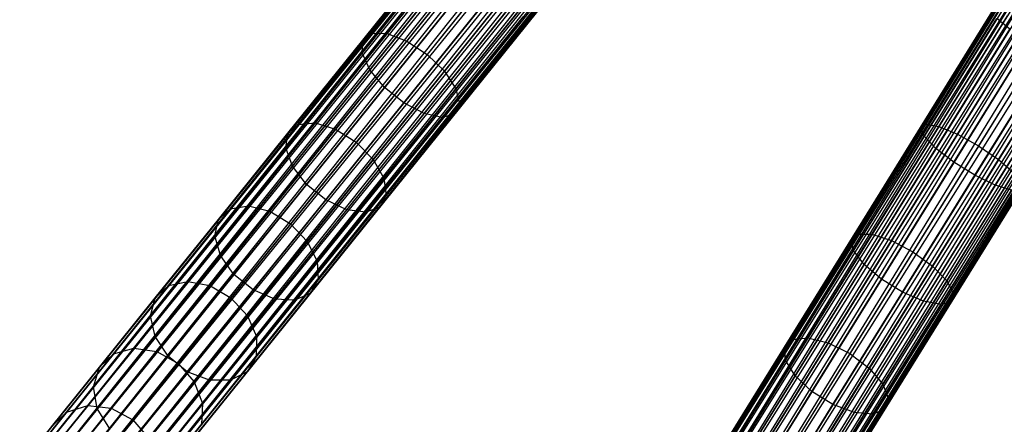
# Model space of a CAD drawing. Extents: x -102 to 102, y -101 to 102.
# Tile 30 of 256: x -51.31 to -34.71, y -61.52 to -54.69. Entities that reach past the tile are written whole.
import ezdxf

# ---------------------------------------------------------------- set-up
doc = ezdxf.new("R2010")
doc.units = 0
doc.header["$LTSCALE"] = 25.4
doc.layers.get('0').update_dxf_attribs({"linetype": 'CONTINUOUS'})

# ---------------------------------------------------------------- blocks, each defined once
blk = doc.blocks.new('NL2500011659_STL')
at = {"color": 0}
for p, q in [((-51.307, -62.224, -7.395), (-27.872, -33.101, -7.605)), ((-27.872, -33.101, -7.395), (-51.307, -62.224, -7.395)), ((-51.307, -62.224, -7.395), (-27.872, -33.101, -7.605)), ((-27.872, -33.101, -7.395), (-51.307, -62.224, -7.395)), ((-27.839, -33.128, -7.191), (-51.307, -62.224, -7.395)), ((-27.839, -33.128, -7.191), (-51.307, -62.224, -7.395)), ((-27.872, -33.101, -7.605), (-51.274, -62.251, -7.809)), ((-27.872, -33.101, -7.605), (-51.274, -62.251, -7.809)), ((-27.839, -33.128, -7.809), (-51.274, -62.251, -7.809)), ((-27.839, -33.128, -7.809), (-51.274, -62.251, -7.809)), ((-51.274, -62.251, -7.809), (-27.772, -33.181, -8)), ((-51.274, -62.251, -7.809), (-27.772, -33.181, -8)), ((-51.207, -62.304, -7), (-27.839, -33.128, -7.191)), ((-51.207, -62.304, -7), (-27.839, -33.128, -7.191)), ((-27.772, -33.181, -7), (-51.207, -62.304, -7)), ((-27.772, -33.181, -7), (-51.207, -62.304, -7)), ((-27.772, -33.181, -8), (-51.112, -62.381, -8.169)), ((-27.772, -33.181, -8), (-51.112, -62.381, -8.169)), ((-27.677, -33.258, -6.831), (-51.207, -62.304, -7)), ((-27.677, -33.258, -6.831), (-51.207, -62.304, -7)), ((-27.677, -33.258, -8.169), (-51.112, -62.381, -8.169)), ((-27.677, -33.258, -8.169), (-51.112, -62.381, -8.169)), ((-51.112, -62.381, -8.169), (-27.556, -33.356, -8.309)), ((-51.112, -62.381, -8.169), (-27.556, -33.356, -8.309)), ((-50.991, -62.479, -6.691), (-27.677, -33.258, -6.831)), ((-50.991, -62.479, -6.691), (-27.677, -33.258, -6.831)), ((-27.556, -33.356, -6.691), (-50.991, -62.479, -6.691)), ((-27.556, -33.356, -6.691), (-50.991, -62.479, -6.691)), ((-27.556, -33.356, -8.309), (-50.849, -62.592, -8.414)), ((-27.556, -33.356, -8.309), (-50.849, -62.592, -8.414)), ((-27.414, -33.469, -6.586), (-50.991, -62.479, -6.691)), ((-27.414, -33.469, -6.586), (-50.991, -62.479, -6.691)), ((-27.414, -33.469, -8.414), (-50.849, -62.592, -8.414)), ((-27.414, -33.469, -8.414), (-50.849, -62.592, -8.414)), ((-50.695, -62.717, -6.522), (-27.414, -33.469, -6.586)), ((-50.695, -62.717, -6.522), (-27.414, -33.469, -6.586)), ((-50.849, -62.592, -8.414), (-27.26, -33.594, -8.478)), ((-50.849, -62.592, -8.414), (-27.26, -33.594, -8.478)), ((-27.26, -33.594, -6.522), (-50.695, -62.717, -6.522)), ((-27.26, -33.594, -6.522), (-50.695, -62.717, -6.522)), ((-27.26, -33.594, -8.478), (-50.533, -62.847, -8.5)), ((-27.26, -33.594, -8.478), (-50.533, -62.847, -8.5)), ((-27.098, -33.724, -6.5), (-50.533, -62.847, -6.5)), ((-27.098, -33.724, -6.5), (-50.533, -62.847, -6.5)), ((-27.098, -33.724, -8.5), (-50.533, -62.847, -8.5)), ((-27.098, -33.724, -8.5), (-50.533, -62.847, -8.5)), ((-26.936, -33.855, -8.478), (-50.533, -62.847, -8.5)), ((-26.936, -33.855, -8.478), (-50.533, -62.847, -8.5)), ((-26.936, -33.855, -6.522), (-50.371, -62.977, -6.522)), ((-26.936, -33.855, -6.522), (-50.371, -62.977, -6.522)), ((-26.936, -33.855, -8.478), (-50.216, -63.102, -8.414)), ((-26.936, -33.855, -8.478), (-50.216, -63.102, -8.414)), ((-26.781, -33.979, -6.586), (-50.371, -62.977, -6.522)), ((-26.781, -33.979, -6.586), (-50.371, -62.977, -6.522)), ((-26.781, -33.979, -8.414), (-50.216, -63.102, -8.414)), ((-26.781, -33.979, -8.414), (-50.216, -63.102, -8.414)), ((-50.075, -63.215, -6.691), (-26.781, -33.979, -6.586)), ((-50.075, -63.215, -6.691), (-26.781, -33.979, -6.586)), ((-50.216, -63.102, -8.414), (-26.64, -34.093, -8.309)), ((-50.216, -63.102, -8.414), (-26.64, -34.093, -8.309)), ((-26.64, -34.093, -6.691), (-50.075, -63.215, -6.691)), ((-26.64, -34.093, -6.691), (-50.075, -63.215, -6.691)), ((-26.64, -34.093, -8.309), (-49.954, -63.313, -8.169)), ((-26.64, -34.093, -8.309), (-49.954, -63.313, -8.169)), ((-26.519, -34.19, -6.831), (-50.075, -63.215, -6.691)), ((-26.519, -34.19, -6.831), (-50.075, -63.215, -6.691)), ((-26.519, -34.19, -8.169), (-49.954, -63.313, -8.169)), ((-26.519, -34.19, -8.169), (-49.954, -63.313, -8.169)), ((-49.954, -63.313, -8.169), (-26.423, -34.267, -8)), ((-49.954, -63.313, -8.169), (-26.423, -34.267, -8)), ((-49.858, -63.39, -7), (-26.519, -34.19, -6.831)), ((-49.858, -63.39, -7), (-26.519, -34.19, -6.831)), ((-26.423, -34.267, -7), (-49.858, -63.39, -7)), ((-26.423, -34.267, -7), (-49.858, -63.39, -7)), ((-26.357, -34.32, -7.191), (-49.858, -63.39, -7)), ((-26.357, -34.32, -7.191), (-49.858, -63.39, -7)), ((-26.423, -34.267, -8), (-49.792, -63.443, -7.809)), ((-26.423, -34.267, -8), (-49.792, -63.443, -7.809)), ((-26.357, -34.32, -7.809), (-49.792, -63.443, -7.809)), ((-26.357, -34.32, -7.809), (-49.792, -63.443, -7.809)), ((-49.792, -63.443, -7.809), (-26.323, -34.348, -7.605)), ((-49.792, -63.443, -7.809), (-26.323, -34.348, -7.605)), ((-49.758, -63.47, -7.395), (-26.357, -34.32, -7.191)), ((-49.758, -63.47, -7.395), (-26.357, -34.32, -7.191)), ((-26.323, -34.348, -7.395), (-49.758, -63.47, -7.395)), ((-26.323, -34.348, -7.605), (-49.758, -63.47, -7.395)), ((-26.323, -34.348, -7.605), (-49.758, -63.47, -7.395)), ((-26.323, -34.348, -7.395), (-49.758, -63.47, -7.395)), ((-43.273, -68.059, -7.395), (-23.594, -36.277, -7.605)), ((-23.594, -36.277, -7.395), (-43.273, -68.059, -7.395)), ((-43.273, -68.059, -7.395), (-23.594, -36.277, -7.605)), ((-23.594, -36.277, -7.395), (-43.273, -68.059, -7.395)), ((-23.557, -36.3, -7.191), (-43.273, -68.059, -7.395)), ((-23.557, -36.3, -7.191), (-43.273, -68.059, -7.395)), ((-23.594, -36.277, -7.605), (-43.236, -68.082, -7.809)), ((-23.594, -36.277, -7.605), (-43.236, -68.082, -7.809)), ((-23.557, -36.3, -7.809), (-43.236, -68.082, -7.809)), ((-23.557, -36.3, -7.809), (-43.236, -68.082, -7.809)), ((-43.236, -68.082, -7.809), (-23.485, -36.345, -8)), ((-43.236, -68.082, -7.809), (-23.485, -36.345, -8)), ((-43.163, -68.127, -7), (-23.557, -36.3, -7.191)), ((-43.163, -68.127, -7), (-23.557, -36.3, -7.191)), ((-23.485, -36.345, -7), (-43.163, -68.127, -7)), ((-23.485, -36.345, -7), (-43.163, -68.127, -7)), ((-23.485, -36.345, -8), (-43.059, -68.191, -8.169)), ((-23.485, -36.345, -8), (-43.059, -68.191, -8.169)), ((-23.38, -36.409, -6.831), (-43.163, -68.127, -7)), ((-23.38, -36.409, -6.831), (-43.163, -68.127, -7)), ((-23.38, -36.409, -8.169), (-43.059, -68.191, -8.169)), ((-23.38, -36.409, -8.169), (-43.059, -68.191, -8.169)), ((-43.059, -68.191, -8.169), (-23.248, -36.491, -8.309)), ((-43.059, -68.191, -8.169), (-23.248, -36.491, -8.309)), ((-42.927, -68.273, -6.691), (-23.38, -36.409, -6.831)), ((-42.927, -68.273, -6.691), (-23.38, -36.409, -6.831)), ((-23.248, -36.491, -6.691), (-42.927, -68.273, -6.691)), ((-23.248, -36.491, -6.691), (-42.927, -68.273, -6.691)), ((-23.248, -36.491, -8.309), (-42.773, -68.368, -8.414)), ((-23.248, -36.491, -8.309), (-42.773, -68.368, -8.414)), ((-23.094, -36.586, -6.586), (-42.927, -68.273, -6.691)), ((-23.094, -36.586, -6.586), (-42.927, -68.273, -6.691)), ((-23.094, -36.586, -8.414), (-42.773, -68.368, -8.414)), ((-23.094, -36.586, -8.414), (-42.773, -68.368, -8.414)), ((-42.604, -68.473, -6.522), (-23.094, -36.586, -6.586)), ((-42.604, -68.473, -6.522), (-23.094, -36.586, -6.586)), ((-42.773, -68.368, -8.414), (-22.925, -36.691, -8.478)), ((-42.773, -68.368, -8.414), (-22.925, -36.691, -8.478)), ((-22.925, -36.691, -6.522), (-42.604, -68.473, -6.522)), ((-22.925, -36.691, -6.522), (-42.604, -68.473, -6.522)), ((-22.925, -36.691, -8.478), (-42.427, -68.582, -8.5)), ((-22.925, -36.691, -8.478), (-42.427, -68.582, -8.5)), ((-22.749, -36.801, -6.5), (-42.427, -68.582, -6.5)), ((-22.749, -36.801, -6.5), (-42.427, -68.582, -6.5)), ((-22.749, -36.801, -8.5), (-42.427, -68.582, -8.5)), ((-22.749, -36.801, -8.5), (-42.427, -68.582, -8.5)), ((-22.572, -36.91, -8.478), (-42.427, -68.582, -8.5)), ((-22.572, -36.91, -8.478), (-42.427, -68.582, -8.5)), ((-22.572, -36.91, -6.522), (-42.25, -68.692, -6.522)), ((-22.572, -36.91, -6.522), (-42.25, -68.692, -6.522)), ((-22.572, -36.91, -8.478), (-42.081, -68.797, -8.414)), ((-22.572, -36.91, -8.478), (-42.081, -68.797, -8.414)), ((-22.403, -37.015, -6.586), (-42.25, -68.692, -6.522)), ((-22.403, -37.015, -6.586), (-42.25, -68.692, -6.522)), ((-22.403, -37.015, -8.414), (-42.081, -68.797, -8.414)), ((-22.403, -37.015, -8.414), (-42.081, -68.797, -8.414)), ((-42.081, -68.797, -8.414), (-22.249, -37.11, -8.309)), ((-42.081, -68.797, -8.414), (-22.249, -37.11, -8.309)), ((-41.927, -68.892, -6.691), (-22.403, -37.015, -6.586)), ((-41.927, -68.892, -6.691), (-22.403, -37.015, -6.586)), ((-22.249, -37.11, -6.691), (-41.927, -68.892, -6.691)), ((-22.249, -37.11, -6.691), (-41.927, -68.892, -6.691)), ((-22.249, -37.11, -8.309), (-41.795, -68.974, -8.169)), ((-22.249, -37.11, -8.309), (-41.795, -68.974, -8.169)), ((-22.117, -37.192, -6.831), (-41.927, -68.892, -6.691)), ((-22.117, -37.192, -6.831), (-41.927, -68.892, -6.691)), ((-22.117, -37.192, -8.169), (-41.795, -68.974, -8.169)), ((-22.117, -37.192, -8.169), (-41.795, -68.974, -8.169)), ((-41.795, -68.974, -8.169), (-22.012, -37.256, -8)), ((-41.795, -68.974, -8.169), (-22.012, -37.256, -8)), ((-41.691, -69.038, -7), (-22.117, -37.192, -6.831)), ((-41.691, -69.038, -7), (-22.117, -37.192, -6.831)), ((-22.012, -37.256, -7), (-41.691, -69.038, -7)), ((-22.012, -37.256, -7), (-41.691, -69.038, -7)), ((-21.94, -37.301, -7.191), (-41.691, -69.038, -7)), ((-21.94, -37.301, -7.191), (-41.691, -69.038, -7)), ((-22.012, -37.256, -8), (-41.618, -69.083, -7.809)), ((-22.012, -37.256, -8), (-41.618, -69.083, -7.809)), ((-21.94, -37.301, -7.809), (-41.618, -69.083, -7.809)), ((-21.94, -37.301, -7.809), (-41.618, -69.083, -7.809)), ((-41.618, -69.083, -7.809), (-21.903, -37.324, -7.605)), ((-41.618, -69.083, -7.809), (-21.903, -37.324, -7.605)), ((-41.582, -69.106, -7.395), (-21.94, -37.301, -7.191)), ((-41.582, -69.106, -7.395), (-21.94, -37.301, -7.191)), ((-21.903, -37.324, -7.395), (-41.582, -69.106, -7.395)), ((-21.903, -37.324, -7.605), (-41.582, -69.106, -7.395)), ((-21.903, -37.324, -7.605), (-41.582, -69.106, -7.395)), ((-21.903, -37.324, -7.395), (-41.582, -69.106, -7.395)), ((-45.526, -55.038, -305.498), (-44.188, -53.377, -306.41)), ((-45.526, -55.038, -305.498), (-44.188, -53.377, -306.41)), ((-45.376, -54.922, -305.128), (-44.066, -53.294, -306.021)), ((-45.376, -54.922, -305.128), (-44.066, -53.294, -306.021)), ((-45.114, -54.927, -304.806), (-43.828, -53.33, -305.683)), ((-45.114, -54.927, -304.806), (-43.828, -53.33, -305.683)), ((-45.536, -55.256, -305.852), (-44.172, -53.562, -306.782)), ((-45.536, -55.256, -305.852), (-44.172, -53.562, -306.782)), ((-44.783, -55.054, -304.587), (-43.514, -53.476, -305.453)), ((-44.783, -55.054, -304.587), (-43.514, -53.476, -305.453)), ((-43.178, -53.708, -305.372), (-44.442, -55.279, -304.509)), ((-43.178, -53.708, -305.372), (-44.442, -55.279, -304.509)), ((-45.406, -55.538, -306.129), (-44.021, -53.818, -307.073)), ((-45.406, -55.538, -306.129), (-44.021, -53.818, -307.073)), ((-45.157, -55.835, -306.28), (-43.761, -54.101, -307.232)), ((-45.157, -55.835, -306.28), (-43.761, -54.101, -307.232)), ((-44.15, -55.564, -304.587), (-42.88, -53.986, -305.453)), ((-44.15, -55.564, -304.587), (-42.88, -53.986, -305.453)), ((-43.956, -55.859, -304.806), (-42.67, -54.261, -305.683)), ((-43.956, -55.859, -304.806), (-42.67, -54.261, -305.683)), ((-44.833, -56.096, -306.28), (-43.437, -54.362, -307.232)), ((-44.833, -56.096, -306.28), (-43.437, -54.362, -307.232)), ((-44.49, -56.275, -306.129), (-43.106, -54.555, -307.073)), ((-44.49, -56.275, -306.129), (-43.106, -54.555, -307.073)), ((-43.894, -56.115, -305.128), (-42.585, -54.487, -306.021)), ((-43.894, -56.115, -305.128), (-42.585, -54.487, -306.021)), ((-36.124, -56.513, -307.071), (-34.921, -54.57, -307.471)), ((-36.124, -56.513, -307.071), (-34.921, -54.57, -307.471)), ((-36.037, -56.456, -306.668), (-34.859, -54.553, -307.06)), ((-36.037, -56.456, -306.668), (-34.859, -54.553, -307.06)), ((-44.187, -56.342, -305.852), (-42.823, -54.648, -306.782)), ((-44.187, -56.342, -305.852), (-42.823, -54.648, -306.782)), ((-43.976, -56.285, -305.498), (-42.639, -54.624, -306.41)), ((-43.976, -56.285, -305.498), (-42.639, -54.624, -306.41)), ((-36.062, -56.658, -307.456), (-34.836, -54.677, -307.863)), ((-36.062, -56.658, -307.456), (-34.836, -54.677, -307.863)), ((-35.817, -56.495, -306.318), (-34.66, -54.627, -306.702)), ((-35.817, -56.495, -306.318), (-34.66, -54.627, -306.702)), ((-34.618, -54.853, -308.17), (-34.836, -54.677, -307.863)), ((-34.618, -54.853, -308.17), (-34.836, -54.677, -307.863)), ((-46.613, -56.459, -304), (-45.376, -54.922, -305.128)), ((-46.613, -56.459, -304), (-45.376, -54.922, -305.128)), ((-46.328, -56.436, -303.698), (-45.114, -54.927, -304.806)), ((-46.328, -56.436, -303.698), (-45.114, -54.927, -304.806)), ((-45.526, -55.038, -305.498), (-45.376, -54.922, -305.128)), ((-45.526, -55.038, -305.498), (-45.376, -54.922, -305.128)), ((-45.376, -54.922, -305.128), (-45.114, -54.927, -304.806)), ((-45.376, -54.922, -305.128), (-45.114, -54.927, -304.806)), ((-45.114, -54.927, -304.806), (-44.783, -55.054, -304.587)), ((-45.114, -54.927, -304.806), (-44.783, -55.054, -304.587)), ((-35.863, -56.865, -307.757), (-34.618, -54.853, -308.17)), ((-35.863, -56.865, -307.757), (-34.618, -54.853, -308.17)), ((-35.501, -56.625, -306.08), (-34.359, -54.78, -306.459)), ((-35.501, -56.625, -306.08), (-34.359, -54.78, -306.459)), ((-46.788, -56.607, -304.346), (-45.526, -55.038, -305.498)), ((-46.788, -56.607, -304.346), (-45.526, -55.038, -305.498)), ((-45.982, -56.543, -303.493), (-44.783, -55.054, -304.587)), ((-45.982, -56.543, -303.493), (-44.783, -55.054, -304.587)), ((-45.536, -55.256, -305.852), (-45.526, -55.038, -305.498)), ((-45.536, -55.256, -305.852), (-45.526, -55.038, -305.498)), ((-44.783, -55.054, -304.587), (-44.442, -55.279, -304.509)), ((-44.783, -55.054, -304.587), (-44.442, -55.279, -304.509)), ((-35.56, -57.097, -307.921), (-34.305, -55.07, -308.338)), ((-35.56, -57.097, -307.921), (-34.305, -55.07, -308.338)), ((-34.008, -54.986, -306.374), (-35.145, -56.822, -305.996)), ((-34.008, -54.986, -306.374), (-35.145, -56.822, -305.996)), ((-46.823, -56.856, -304.678), (-45.536, -55.256, -305.852)), ((-46.823, -56.856, -304.678), (-45.536, -55.256, -305.852)), ((-45.406, -55.538, -306.129), (-45.536, -55.256, -305.852)), ((-45.406, -55.538, -306.129), (-45.536, -55.256, -305.852)), ((-34.81, -57.053, -306.08), (-33.668, -55.208, -306.459)), ((-34.81, -57.053, -306.08), (-33.668, -55.208, -306.459)), ((-44.442, -55.279, -304.509), (-45.635, -56.761, -303.421)), ((-44.442, -55.279, -304.509), (-45.635, -56.761, -303.421)), ((-44.442, -55.279, -304.509), (-44.15, -55.564, -304.587)), ((-44.442, -55.279, -304.509), (-44.15, -55.564, -304.587)), ((-35.207, -57.316, -307.921), (-33.952, -55.289, -308.338)), ((-35.207, -57.316, -307.921), (-33.952, -55.289, -308.338)), ((-46.712, -57.162, -304.937), (-45.406, -55.538, -306.129)), ((-46.712, -57.162, -304.937), (-45.406, -55.538, -306.129)), ((-45.157, -55.835, -306.28), (-45.406, -55.538, -306.129)), ((-45.157, -55.835, -306.28), (-45.406, -55.538, -306.129)), ((-45.348, -57.053, -303.493), (-44.15, -55.564, -304.587)), ((-45.348, -57.053, -303.493), (-44.15, -55.564, -304.587)), ((-44.15, -55.564, -304.587), (-43.956, -55.859, -304.806)), ((-44.15, -55.564, -304.587), (-43.956, -55.859, -304.806)), ((-34.863, -57.483, -307.757), (-33.618, -55.472, -308.17)), ((-34.863, -57.483, -307.757), (-33.618, -55.472, -308.17)), ((-46.474, -57.472, -305.078), (-45.157, -55.835, -306.28)), ((-46.474, -57.472, -305.078), (-45.157, -55.835, -306.28)), ((-45.17, -57.368, -303.698), (-43.956, -55.859, -304.806)), ((-45.17, -57.368, -303.698), (-43.956, -55.859, -304.806)), ((-44.833, -56.096, -306.28), (-45.157, -55.835, -306.28)), ((-44.833, -56.096, -306.28), (-45.157, -55.835, -306.28)), ((-43.956, -55.859, -304.806), (-43.894, -56.115, -305.128)), ((-43.956, -55.859, -304.806), (-43.894, -56.115, -305.128)), ((-46.15, -57.733, -305.078), (-44.833, -56.096, -306.28)), ((-46.15, -57.733, -305.078), (-44.833, -56.096, -306.28)), ((-45.131, -57.651, -304), (-43.894, -56.115, -305.128)), ((-45.131, -57.651, -304), (-43.894, -56.115, -305.128)), ((-44.49, -56.275, -306.129), (-44.833, -56.096, -306.28)), ((-44.49, -56.275, -306.129), (-44.833, -56.096, -306.28)), ((-43.894, -56.115, -305.128), (-43.976, -56.285, -305.498)), ((-43.894, -56.115, -305.128), (-43.976, -56.285, -305.498)), ((-45.796, -57.899, -304.937), (-44.49, -56.275, -306.129)), ((-45.796, -57.899, -304.937), (-44.49, -56.275, -306.129)), ((-45.474, -57.942, -304.678), (-44.187, -56.342, -305.852)), ((-45.474, -57.942, -304.678), (-44.187, -56.342, -305.852)), ((-45.239, -57.854, -304.346), (-43.976, -56.285, -305.498)), ((-45.239, -57.854, -304.346), (-43.976, -56.285, -305.498)), ((-44.187, -56.342, -305.852), (-44.49, -56.275, -306.129)), ((-44.187, -56.342, -305.852), (-44.49, -56.275, -306.129)), ((-43.976, -56.285, -305.498), (-44.187, -56.342, -305.852)), ((-43.976, -56.285, -305.498), (-44.187, -56.342, -305.852)), ((-47.76, -57.884, -302.652), (-46.613, -56.459, -304)), ((-47.76, -57.884, -302.652), (-46.613, -56.459, -304)), ((-47.453, -57.835, -302.375), (-46.328, -56.436, -303.698)), ((-47.453, -57.835, -302.375), (-46.328, -56.436, -303.698)), ((-47.094, -57.924, -302.187), (-45.982, -56.543, -303.493)), ((-47.094, -57.924, -302.187), (-45.982, -56.543, -303.493)), ((-46.788, -56.607, -304.346), (-46.613, -56.459, -304)), ((-46.788, -56.607, -304.346), (-46.613, -56.459, -304)), ((-46.613, -56.459, -304), (-46.328, -56.436, -303.698)), ((-46.613, -56.459, -304), (-46.328, -56.436, -303.698)), ((-46.328, -56.436, -303.698), (-45.982, -56.543, -303.493)), ((-46.328, -56.436, -303.698), (-45.982, -56.543, -303.493)), ((-45.982, -56.543, -303.493), (-45.635, -56.761, -303.421)), ((-45.982, -56.543, -303.493), (-45.635, -56.761, -303.421)), ((-37.295, -58.404, -306.41), (-36.124, -56.513, -307.071)), ((-37.295, -58.404, -306.41), (-36.124, -56.513, -307.071)), ((-37.184, -58.308, -306.021), (-36.037, -56.456, -306.668)), ((-37.184, -58.308, -306.021), (-36.037, -56.456, -306.668)), ((-36.943, -58.313, -305.683), (-35.817, -56.495, -306.318)), ((-36.943, -58.313, -305.683), (-35.817, -56.495, -306.318)), ((-36.124, -56.513, -307.071), (-36.037, -56.456, -306.668)), ((-36.124, -56.513, -307.071), (-36.037, -56.456, -306.668)), ((-36.062, -56.658, -307.456), (-36.124, -56.513, -307.071)), ((-36.062, -56.658, -307.456), (-36.124, -56.513, -307.071)), ((-36.037, -56.456, -306.668), (-35.817, -56.495, -306.318)), ((-36.037, -56.456, -306.668), (-35.817, -56.495, -306.318)), ((-35.817, -56.495, -306.318), (-35.501, -56.625, -306.08)), ((-35.817, -56.495, -306.318), (-35.501, -56.625, -306.08)), ((-47.959, -58.063, -302.97), (-46.788, -56.607, -304.346)), ((-47.959, -58.063, -302.97), (-46.788, -56.607, -304.346)), ((-46.823, -56.856, -304.678), (-46.788, -56.607, -304.346)), ((-46.823, -56.856, -304.678), (-46.788, -56.607, -304.346)), ((-37.256, -58.586, -306.782), (-36.062, -56.658, -307.456)), ((-37.256, -58.586, -306.782), (-36.062, -56.658, -307.456)), ((-36.613, -58.42, -305.453), (-35.501, -56.625, -306.08)), ((-36.613, -58.42, -305.453), (-35.501, -56.625, -306.08)), ((-35.863, -56.865, -307.757), (-36.062, -56.658, -307.456)), ((-35.863, -56.865, -307.757), (-36.062, -56.658, -307.456)), ((-35.501, -56.625, -306.08), (-35.145, -56.822, -305.996)), ((-35.501, -56.625, -306.08), (-35.145, -56.822, -305.996)), ((-48.017, -58.34, -303.274), (-46.823, -56.856, -304.678)), ((-48.017, -58.34, -303.274), (-46.823, -56.856, -304.678)), ((-46.712, -57.162, -304.937), (-46.823, -56.856, -304.678)), ((-46.712, -57.162, -304.937), (-46.823, -56.856, -304.678)), ((-45.635, -56.761, -303.421), (-46.742, -58.136, -302.12)), ((-45.635, -56.761, -303.421), (-46.742, -58.136, -302.12)), ((-45.635, -56.761, -303.421), (-45.348, -57.053, -303.493)), ((-45.635, -56.761, -303.421), (-45.348, -57.053, -303.493)), ((-37.075, -58.822, -307.073), (-35.863, -56.865, -307.757)), ((-37.075, -58.822, -307.073), (-35.863, -56.865, -307.757)), ((-35.145, -56.822, -305.996), (-36.252, -58.609, -305.372)), ((-35.145, -56.822, -305.996), (-36.252, -58.609, -305.372)), ((-35.56, -57.097, -307.921), (-35.863, -56.865, -307.757)), ((-35.56, -57.097, -307.921), (-35.863, -56.865, -307.757)), ((-35.145, -56.822, -305.996), (-34.81, -57.053, -306.08)), ((-35.145, -56.822, -305.996), (-34.81, -57.053, -306.08)), ((-46.46, -58.434, -302.187), (-45.348, -57.053, -303.493)), ((-46.46, -58.434, -302.187), (-45.348, -57.053, -303.493)), ((-45.348, -57.053, -303.493), (-45.17, -57.368, -303.698)), ((-45.348, -57.053, -303.493), (-45.17, -57.368, -303.698)), ((-35.921, -58.848, -305.453), (-34.81, -57.053, -306.08)), ((-35.921, -58.848, -305.453), (-34.81, -57.053, -306.08)), ((-34.81, -57.053, -306.08), (-34.553, -57.278, -306.318)), ((-34.81, -57.053, -306.08), (-34.553, -57.278, -306.318)), ((-47.924, -58.668, -303.512), (-46.712, -57.162, -304.937)), ((-47.924, -58.668, -303.512), (-46.712, -57.162, -304.937)), ((-46.474, -57.472, -305.078), (-46.712, -57.162, -304.937)), ((-46.474, -57.472, -305.078), (-46.712, -57.162, -304.937)), ((-36.782, -59.07, -307.232), (-35.56, -57.097, -307.921)), ((-36.782, -59.07, -307.232), (-35.56, -57.097, -307.921)), ((-35.207, -57.316, -307.921), (-35.56, -57.097, -307.921)), ((-35.207, -57.316, -307.921), (-35.56, -57.097, -307.921)), ((-46.296, -58.767, -302.375), (-45.17, -57.368, -303.698)), ((-46.296, -58.767, -302.375), (-45.17, -57.368, -303.698)), ((-45.17, -57.368, -303.698), (-45.131, -57.651, -304)), ((-45.17, -57.368, -303.698), (-45.131, -57.651, -304)), ((-36.429, -59.289, -307.232), (-35.207, -57.316, -307.921)), ((-36.429, -59.289, -307.232), (-35.207, -57.316, -307.921)), ((-35.679, -59.096, -305.683), (-34.553, -57.278, -306.318)), ((-35.679, -59.096, -305.683), (-34.553, -57.278, -306.318)), ((-34.863, -57.483, -307.757), (-35.207, -57.316, -307.921)), ((-34.863, -57.483, -307.757), (-35.207, -57.316, -307.921)), ((-47.696, -58.99, -303.642), (-46.474, -57.472, -305.078)), ((-47.696, -58.99, -303.642), (-46.474, -57.472, -305.078)), ((-46.15, -57.733, -305.078), (-46.474, -57.472, -305.078)), ((-46.15, -57.733, -305.078), (-46.474, -57.472, -305.078)), ((-36.075, -59.441, -307.073), (-34.863, -57.483, -307.757)), ((-36.075, -59.441, -307.073), (-34.863, -57.483, -307.757)), ((-35.784, -59.498, -306.782), (-34.59, -57.57, -307.456)), ((-35.784, -59.498, -306.782), (-34.59, -57.57, -307.456)), ((-35.604, -59.451, -306.41), (-34.433, -57.56, -307.071)), ((-35.604, -59.451, -306.41), (-34.433, -57.56, -307.071)), ((-35.567, -59.309, -306.021), (-34.42, -57.457, -306.668)), ((-35.567, -59.309, -306.021), (-34.42, -57.457, -306.668)), ((-34.59, -57.57, -307.456), (-34.863, -57.483, -307.757)), ((-34.59, -57.57, -307.456), (-34.863, -57.483, -307.757)), ((-47.372, -59.251, -303.642), (-46.15, -57.733, -305.078)), ((-47.372, -59.251, -303.642), (-46.15, -57.733, -305.078)), ((-46.278, -59.076, -302.652), (-45.131, -57.651, -304)), ((-46.278, -59.076, -302.652), (-45.131, -57.651, -304)), ((-45.796, -57.899, -304.937), (-46.15, -57.733, -305.078)), ((-45.796, -57.899, -304.937), (-46.15, -57.733, -305.078)), ((-45.131, -57.651, -304), (-45.239, -57.854, -304.346)), ((-45.131, -57.651, -304), (-45.239, -57.854, -304.346)), ((-48.801, -59.179, -301.102), (-47.76, -57.884, -302.652)), ((-48.801, -59.179, -301.102), (-47.76, -57.884, -302.652)), ((-48.476, -59.106, -300.853), (-47.453, -57.835, -302.375)), ((-48.476, -59.106, -300.853), (-47.453, -57.835, -302.375)), ((-47.959, -58.063, -302.97), (-47.76, -57.884, -302.652)), ((-47.959, -58.063, -302.97), (-47.76, -57.884, -302.652)), ((-47.76, -57.884, -302.652), (-47.453, -57.835, -302.375)), ((-47.76, -57.884, -302.652), (-47.453, -57.835, -302.375)), ((-47.453, -57.835, -302.375), (-47.094, -57.924, -302.187)), ((-47.453, -57.835, -302.375), (-47.094, -57.924, -302.187)), ((-47.008, -59.405, -303.512), (-45.796, -57.899, -304.937)), ((-47.008, -59.405, -303.512), (-45.796, -57.899, -304.937)), ((-46.409, -59.309, -302.97), (-45.239, -57.854, -304.346)), ((-46.409, -59.309, -302.97), (-45.239, -57.854, -304.346)), ((-45.474, -57.942, -304.678), (-45.796, -57.899, -304.937)), ((-45.474, -57.942, -304.678), (-45.796, -57.899, -304.937)), ((-45.239, -57.854, -304.346), (-45.474, -57.942, -304.678)), ((-45.239, -57.854, -304.346), (-45.474, -57.942, -304.678)), ((-49.023, -59.384, -301.388), (-47.959, -58.063, -302.97)), ((-49.023, -59.384, -301.388), (-47.959, -58.063, -302.97)), ((-48.103, -59.179, -300.685), (-47.094, -57.924, -302.187)), ((-48.103, -59.179, -300.685), (-47.094, -57.924, -302.187)), ((-48.017, -58.34, -303.274), (-47.959, -58.063, -302.97)), ((-48.017, -58.34, -303.274), (-47.959, -58.063, -302.97)), ((-47.094, -57.924, -302.187), (-46.742, -58.136, -302.12)), ((-47.094, -57.924, -302.187), (-46.742, -58.136, -302.12)), ((-46.668, -59.426, -303.274), (-45.474, -57.942, -304.678)), ((-46.668, -59.426, -303.274), (-45.474, -57.942, -304.678)), ((-46.742, -58.136, -302.12), (-47.747, -59.386, -300.625)), ((-46.742, -58.136, -302.12), (-47.747, -59.386, -300.625)), ((-46.742, -58.136, -302.12), (-46.46, -58.434, -302.187)), ((-46.742, -58.136, -302.12), (-46.46, -58.434, -302.187)), ((-49.102, -59.688, -301.661), (-48.017, -58.34, -303.274)), ((-49.102, -59.688, -301.661), (-48.017, -58.34, -303.274)), ((-47.924, -58.668, -303.512), (-48.017, -58.34, -303.274)), ((-47.924, -58.668, -303.512), (-48.017, -58.34, -303.274)), ((-38.418, -60.218, -305.498), (-37.295, -58.404, -306.41)), ((-38.418, -60.218, -305.498), (-37.295, -58.404, -306.41)), ((-38.284, -60.084, -305.128), (-37.184, -58.308, -306.021)), ((-38.284, -60.084, -305.128), (-37.184, -58.308, -306.021)), ((-38.022, -60.057, -304.806), (-36.943, -58.313, -305.683)), ((-38.022, -60.057, -304.806), (-36.943, -58.313, -305.683)), ((-37.295, -58.404, -306.41), (-37.184, -58.308, -306.021)), ((-37.295, -58.404, -306.41), (-37.184, -58.308, -306.021)), ((-37.256, -58.586, -306.782), (-37.295, -58.404, -306.41)), ((-37.256, -58.586, -306.782), (-37.295, -58.404, -306.41)), ((-37.184, -58.308, -306.021), (-36.943, -58.313, -305.683)), ((-37.184, -58.308, -306.021), (-36.943, -58.313, -305.683)), ((-36.943, -58.313, -305.683), (-36.613, -58.42, -305.453)), ((-36.943, -58.313, -305.683), (-36.613, -58.42, -305.453)), ((-47.47, -59.689, -300.685), (-46.46, -58.434, -302.187)), ((-47.47, -59.689, -300.685), (-46.46, -58.434, -302.187)), ((-46.46, -58.434, -302.187), (-46.296, -58.767, -302.375)), ((-46.46, -58.434, -302.187), (-46.296, -58.767, -302.375)), ((-37.679, -60.142, -304.587), (-36.613, -58.42, -305.453)), ((-37.679, -60.142, -304.587), (-36.613, -58.42, -305.453)), ((-36.613, -58.42, -305.453), (-36.252, -58.609, -305.372)), ((-36.613, -58.42, -305.453), (-36.252, -58.609, -305.372)), ((-49.025, -60.036, -301.875), (-47.924, -58.668, -303.512)), ((-49.025, -60.036, -301.875), (-47.924, -58.668, -303.512)), ((-47.696, -58.99, -303.642), (-47.924, -58.668, -303.512)), ((-47.696, -58.99, -303.642), (-47.924, -58.668, -303.512)), ((-38.401, -60.435, -305.852), (-37.256, -58.586, -306.782)), ((-38.401, -60.435, -305.852), (-37.256, -58.586, -306.782)), ((-36.252, -58.609, -305.372), (-37.313, -60.323, -304.509)), ((-36.252, -58.609, -305.372), (-37.313, -60.323, -304.509)), ((-37.075, -58.822, -307.073), (-37.256, -58.586, -306.782)), ((-37.075, -58.822, -307.073), (-37.256, -58.586, -306.782)), ((-36.252, -58.609, -305.372), (-35.921, -58.848, -305.453)), ((-36.252, -58.609, -305.372), (-35.921, -58.848, -305.453)), ((-47.318, -60.038, -300.853), (-46.296, -58.767, -302.375)), ((-47.318, -60.038, -300.853), (-46.296, -58.767, -302.375)), ((-46.296, -58.767, -302.375), (-46.278, -59.076, -302.652)), ((-46.296, -58.767, -302.375), (-46.278, -59.076, -302.652)), ((-38.237, -60.699, -306.129), (-37.075, -58.822, -307.073)), ((-38.237, -60.699, -306.129), (-37.075, -58.822, -307.073)), ((-36.782, -59.07, -307.232), (-37.075, -58.822, -307.073)), ((-36.782, -59.07, -307.232), (-37.075, -58.822, -307.073)), ((-36.987, -60.57, -304.587), (-35.921, -58.848, -305.453)), ((-36.987, -60.57, -304.587), (-35.921, -58.848, -305.453)), ((-35.921, -58.848, -305.453), (-35.679, -59.096, -305.683)), ((-35.921, -58.848, -305.453), (-35.679, -59.096, -305.683)), ((-48.806, -60.37, -301.991), (-47.696, -58.99, -303.642)), ((-48.806, -60.37, -301.991), (-47.696, -58.99, -303.642)), ((-47.372, -59.251, -303.642), (-47.696, -58.99, -303.642)), ((-47.372, -59.251, -303.642), (-47.696, -58.99, -303.642)), ((-47.32, -60.371, -301.102), (-46.278, -59.076, -302.652)), ((-47.32, -60.371, -301.102), (-46.278, -59.076, -302.652)), ((-46.278, -59.076, -302.652), (-46.409, -59.309, -302.97)), ((-46.278, -59.076, -302.652), (-46.409, -59.309, -302.97)), ((-37.954, -60.963, -306.28), (-36.782, -59.07, -307.232)), ((-37.954, -60.963, -306.28), (-36.782, -59.07, -307.232)), ((-36.429, -59.289, -307.232), (-36.782, -59.07, -307.232)), ((-36.429, -59.289, -307.232), (-36.782, -59.07, -307.232)), ((-49.724, -60.326, -299.371), (-48.801, -59.179, -301.102)), ((-49.724, -60.326, -299.371), (-48.801, -59.179, -301.102)), ((-49.382, -60.232, -299.154), (-48.476, -59.106, -300.853)), ((-49.382, -60.232, -299.154), (-48.476, -59.106, -300.853)), ((-49.023, -59.384, -301.388), (-48.801, -59.179, -301.102)), ((-49.023, -59.384, -301.388), (-48.801, -59.179, -301.102)), ((-48.998, -60.291, -299.007), (-48.103, -59.179, -300.685)), ((-48.998, -60.291, -299.007), (-48.103, -59.179, -300.685)), ((-48.801, -59.179, -301.102), (-48.476, -59.106, -300.853)), ((-48.801, -59.179, -301.102), (-48.476, -59.106, -300.853)), ((-48.476, -59.106, -300.853), (-48.103, -59.179, -300.685)), ((-48.476, -59.106, -300.853), (-48.103, -59.179, -300.685)), ((-48.103, -59.179, -300.685), (-47.747, -59.386, -300.625)), ((-48.103, -59.179, -300.685), (-47.747, -59.386, -300.625)), ((-36.759, -60.839, -304.806), (-35.679, -59.096, -305.683)), ((-36.759, -60.839, -304.806), (-35.679, -59.096, -305.683)), ((-35.679, -59.096, -305.683), (-35.567, -59.309, -306.021)), ((-35.679, -59.096, -305.683), (-35.567, -59.309, -306.021)), ((-49.965, -60.555, -299.621), (-49.023, -59.384, -301.388)), ((-49.965, -60.555, -299.621), (-49.023, -59.384, -301.388)), ((-49.102, -59.688, -301.661), (-49.023, -59.384, -301.388)), ((-49.102, -59.688, -301.661), (-49.023, -59.384, -301.388)), ((-47.747, -59.386, -300.625), (-48.638, -60.492, -298.955)), ((-47.747, -59.386, -300.625), (-48.638, -60.492, -298.955)), ((-48.482, -60.63, -301.991), (-47.372, -59.251, -303.642)), ((-48.482, -60.63, -301.991), (-47.372, -59.251, -303.642)), ((-48.109, -60.773, -301.875), (-47.008, -59.405, -303.512)), ((-48.109, -60.773, -301.875), (-47.008, -59.405, -303.512)), ((-47.747, -59.386, -300.625), (-47.47, -59.689, -300.685)), ((-47.747, -59.386, -300.625), (-47.47, -59.689, -300.685)), ((-47.473, -60.631, -301.388), (-46.409, -59.309, -302.97)), ((-47.473, -60.631, -301.388), (-46.409, -59.309, -302.97)), ((-47.008, -59.405, -303.512), (-47.372, -59.251, -303.642)), ((-47.008, -59.405, -303.512), (-47.372, -59.251, -303.642)), ((-46.668, -59.426, -303.274), (-47.008, -59.405, -303.512)), ((-46.668, -59.426, -303.274), (-47.008, -59.405, -303.512)), ((-46.409, -59.309, -302.97), (-46.668, -59.426, -303.274)), ((-46.409, -59.309, -302.97), (-46.668, -59.426, -303.274)), ((-37.6, -61.182, -306.28), (-36.429, -59.289, -307.232)), ((-37.6, -61.182, -306.28), (-36.429, -59.289, -307.232)), ((-36.666, -61.085, -305.128), (-35.567, -59.309, -306.021)), ((-36.666, -61.085, -305.128), (-35.567, -59.309, -306.021)), ((-36.075, -59.441, -307.073), (-36.429, -59.289, -307.232)), ((-36.075, -59.441, -307.073), (-36.429, -59.289, -307.232)), ((-35.567, -59.309, -306.021), (-35.604, -59.451, -306.41)), ((-35.567, -59.309, -306.021), (-35.604, -59.451, -306.41)), ((-47.753, -60.774, -301.661), (-46.668, -59.426, -303.274)), ((-47.753, -60.774, -301.661), (-46.668, -59.426, -303.274)), ((-37.238, -61.318, -306.129), (-36.075, -59.441, -307.073)), ((-37.238, -61.318, -306.129), (-36.075, -59.441, -307.073)), ((-36.929, -61.347, -305.852), (-35.784, -59.498, -306.782)), ((-36.929, -61.347, -305.852), (-35.784, -59.498, -306.782)), ((-36.727, -61.265, -305.498), (-35.604, -59.451, -306.41)), ((-36.727, -61.265, -305.498), (-35.604, -59.451, -306.41)), ((-35.784, -59.498, -306.782), (-36.075, -59.441, -307.073)), ((-35.784, -59.498, -306.782), (-36.075, -59.441, -307.073)), ((-35.604, -59.451, -306.41), (-35.784, -59.498, -306.782)), ((-35.604, -59.451, -306.41), (-35.784, -59.498, -306.782)), ((-50.063, -60.882, -299.859), (-49.102, -59.688, -301.661)), ((-50.063, -60.882, -299.859), (-49.102, -59.688, -301.661)), ((-49.025, -60.036, -301.875), (-49.102, -59.688, -301.661)), ((-49.025, -60.036, -301.875), (-49.102, -59.688, -301.661)), ((-48.364, -60.801, -299.007), (-47.47, -59.689, -300.685)), ((-48.364, -60.801, -299.007), (-47.47, -59.689, -300.685)), ((-47.47, -59.689, -300.685), (-47.318, -60.038, -300.853)), ((-47.47, -59.689, -300.685), (-47.318, -60.038, -300.853)), ((-50.001, -61.248, -300.045), (-49.025, -60.036, -301.875)), ((-50.001, -61.248, -300.045), (-49.025, -60.036, -301.875)), ((-48.806, -60.37, -301.991), (-49.025, -60.036, -301.875)), ((-48.806, -60.37, -301.991), (-49.025, -60.036, -301.875)), ((-48.224, -61.164, -299.154), (-47.318, -60.038, -300.853)), ((-48.224, -61.164, -299.154), (-47.318, -60.038, -300.853)), ((-47.318, -60.038, -300.853), (-47.32, -60.371, -301.102)), ((-47.318, -60.038, -300.853), (-47.32, -60.371, -301.102)), ((-39.042, -61.703, -303.698), (-38.022, -60.057, -304.806)), ((-39.042, -61.703, -303.698), (-38.022, -60.057, -304.806)), ((-38.284, -60.084, -305.128), (-38.022, -60.057, -304.806)), ((-38.284, -60.084, -305.128), (-38.022, -60.057, -304.806)), ((-38.022, -60.057, -304.806), (-37.679, -60.142, -304.587)), ((-38.022, -60.057, -304.806), (-37.679, -60.142, -304.587)), ((-50.16, -61.198, -297.3), (-49.382, -60.232, -299.154)), ((-50.16, -61.198, -297.3), (-49.382, -60.232, -299.154)), ((-49.724, -60.326, -299.371), (-49.382, -60.232, -299.154)), ((-49.724, -60.326, -299.371), (-49.382, -60.232, -299.154)), ((-49.382, -60.232, -299.154), (-48.998, -60.291, -299.007)), ((-49.382, -60.232, -299.154), (-48.998, -60.291, -299.007)), ((-39.478, -61.93, -304.346), (-38.418, -60.218, -305.498)), ((-39.478, -61.93, -304.346), (-38.418, -60.218, -305.498)), ((-39.322, -61.761, -304), (-38.284, -60.084, -305.128)), ((-39.322, -61.761, -304), (-38.284, -60.084, -305.128)), ((-38.686, -61.767, -303.493), (-37.679, -60.142, -304.587)), ((-38.686, -61.767, -303.493), (-37.679, -60.142, -304.587)), ((-38.418, -60.218, -305.498), (-38.284, -60.084, -305.128)), ((-38.418, -60.218, -305.498), (-38.284, -60.084, -305.128)), ((-38.401, -60.435, -305.852), (-38.418, -60.218, -305.498)), ((-38.401, -60.435, -305.852), (-38.418, -60.218, -305.498)), ((-37.679, -60.142, -304.587), (-37.313, -60.323, -304.509)), ((-37.679, -60.142, -304.587), (-37.313, -60.323, -304.509)), ((-50.516, -61.31, -297.483), (-49.724, -60.326, -299.371)), ((-50.516, -61.31, -297.483), (-49.724, -60.326, -299.371)), ((-49.965, -60.555, -299.621), (-49.724, -60.326, -299.371)), ((-49.965, -60.555, -299.621), (-49.724, -60.326, -299.371)), ((-49.789, -61.592, -300.147), (-48.806, -60.37, -301.991)), ((-49.789, -61.592, -300.147), (-48.806, -60.37, -301.991)), ((-49.766, -61.245, -297.176), (-48.998, -60.291, -299.007)), ((-49.766, -61.245, -297.176), (-48.998, -60.291, -299.007)), ((-48.998, -60.291, -299.007), (-48.638, -60.492, -298.955)), ((-48.998, -60.291, -299.007), (-48.638, -60.492, -298.955)), ((-48.482, -60.63, -301.991), (-48.806, -60.37, -301.991)), ((-48.482, -60.63, -301.991), (-48.806, -60.37, -301.991)), ((-48.243, -61.518, -299.371), (-47.32, -60.371, -301.102)), ((-48.243, -61.518, -299.371), (-47.32, -60.371, -301.102)), ((-47.32, -60.371, -301.102), (-47.473, -60.631, -301.388)), ((-47.32, -60.371, -301.102), (-47.473, -60.631, -301.388)), ((-37.313, -60.323, -304.509), (-38.315, -61.941, -303.421)), ((-37.313, -60.323, -304.509), (-38.315, -61.941, -303.421)), ((-37.313, -60.323, -304.509), (-36.987, -60.57, -304.587)), ((-37.313, -60.323, -304.509), (-36.987, -60.57, -304.587)), ((-50.774, -61.56, -297.692), (-49.965, -60.555, -299.621)), ((-50.774, -61.56, -297.692), (-49.965, -60.555, -299.621)), ((-50.063, -60.882, -299.859), (-49.965, -60.555, -299.621)), ((-50.063, -60.882, -299.859), (-49.965, -60.555, -299.621)), ((-48.638, -60.492, -298.955), (-49.402, -61.442, -297.132)), ((-48.638, -60.492, -298.955), (-49.402, -61.442, -297.132)), ((-48.638, -60.492, -298.955), (-48.364, -60.801, -299.007)), ((-48.638, -60.492, -298.955), (-48.364, -60.801, -299.007)), ((-39.482, -62.181, -304.678), (-38.401, -60.435, -305.852)), ((-39.482, -62.181, -304.678), (-38.401, -60.435, -305.852)), ((-38.237, -60.699, -306.129), (-38.401, -60.435, -305.852)), ((-38.237, -60.699, -306.129), (-38.401, -60.435, -305.852)), ((-37.994, -62.195, -303.493), (-36.987, -60.57, -304.587)), ((-37.994, -62.195, -303.493), (-36.987, -60.57, -304.587)), ((-36.987, -60.57, -304.587), (-36.759, -60.839, -304.806)), ((-36.987, -60.57, -304.587), (-36.759, -60.839, -304.806)), ((-49.465, -61.852, -300.147), (-48.482, -60.63, -301.991)), ((-49.465, -61.852, -300.147), (-48.482, -60.63, -301.991)), ((-48.109, -60.773, -301.875), (-48.482, -60.63, -301.991)), ((-48.109, -60.773, -301.875), (-48.482, -60.63, -301.991)), ((-48.416, -61.802, -299.621), (-47.473, -60.631, -301.388)), ((-48.416, -61.802, -299.621), (-47.473, -60.631, -301.388)), ((-47.473, -60.631, -301.388), (-47.753, -60.774, -301.661)), ((-47.473, -60.631, -301.388), (-47.753, -60.774, -301.661)), ((-39.334, -62.471, -304.937), (-38.237, -60.699, -306.129)), ((-39.334, -62.471, -304.937), (-38.237, -60.699, -306.129)), ((-37.954, -60.963, -306.28), (-38.237, -60.699, -306.129)), ((-37.954, -60.963, -306.28), (-38.237, -60.699, -306.129)), ((-50.887, -61.906, -297.893), (-50.063, -60.882, -299.859)), ((-50.887, -61.906, -297.893), (-50.063, -60.882, -299.859)), ((-50.001, -61.248, -300.045), (-50.063, -60.882, -299.859)), ((-50.001, -61.248, -300.045), (-50.063, -60.882, -299.859)), ((-49.132, -61.755, -297.176), (-48.364, -60.801, -299.007)), ((-49.132, -61.755, -297.176), (-48.364, -60.801, -299.007)), ((-49.085, -61.985, -300.045), (-48.109, -60.773, -301.875)), ((-49.085, -61.985, -300.045), (-48.109, -60.773, -301.875)), ((-48.713, -61.968, -299.859), (-47.753, -60.774, -301.661)), ((-48.713, -61.968, -299.859), (-47.753, -60.774, -301.661)), ((-48.364, -60.801, -299.007), (-48.224, -61.164, -299.154)), ((-48.364, -60.801, -299.007), (-48.224, -61.164, -299.154)), ((-47.753, -60.774, -301.661), (-48.109, -60.773, -301.875)), ((-47.753, -60.774, -301.661), (-48.109, -60.773, -301.875)), ((-37.778, -62.486, -303.698), (-36.759, -60.839, -304.806)), ((-37.778, -62.486, -303.698), (-36.759, -60.839, -304.806)), ((-36.759, -60.839, -304.806), (-36.666, -61.085, -305.128)), ((-36.759, -60.839, -304.806), (-36.666, -61.085, -305.128)), ((-39.06, -62.749, -305.078), (-37.954, -60.963, -306.28)), ((-39.06, -62.749, -305.078), (-37.954, -60.963, -306.28)), ((-37.6, -61.182, -306.28), (-37.954, -60.963, -306.28)), ((-37.6, -61.182, -306.28), (-37.954, -60.963, -306.28)), ((-50.798, -61.991, -295.315), (-50.16, -61.198, -297.3)), ((-50.798, -61.991, -295.315), (-50.16, -61.198, -297.3)), ((-50.516, -61.31, -297.483), (-50.16, -61.198, -297.3)), ((-50.516, -61.31, -297.483), (-50.16, -61.198, -297.3)), ((-50.16, -61.198, -297.3), (-49.766, -61.245, -297.176)), ((-50.16, -61.198, -297.3), (-49.766, -61.245, -297.176)), ((-49.002, -62.13, -297.3), (-48.224, -61.164, -299.154)), ((-49.002, -62.13, -297.3), (-48.224, -61.164, -299.154)), ((-48.224, -61.164, -299.154), (-48.243, -61.518, -299.371)), ((-48.224, -61.164, -299.154), (-48.243, -61.518, -299.371)), ((-38.706, -62.968, -305.078), (-37.6, -61.182, -306.28)), ((-38.706, -62.968, -305.078), (-37.6, -61.182, -306.28)), ((-37.705, -62.762, -304), (-36.666, -61.085, -305.128)), ((-37.705, -62.762, -304), (-36.666, -61.085, -305.128)), ((-37.238, -61.318, -306.129), (-37.6, -61.182, -306.28)), ((-37.238, -61.318, -306.129), (-37.6, -61.182, -306.28)), ((-36.666, -61.085, -305.128), (-36.727, -61.265, -305.498)), ((-36.666, -61.085, -305.128), (-36.727, -61.265, -305.498)), ((-51.166, -62.118, -295.461), (-50.516, -61.31, -297.483)), ((-51.166, -62.118, -295.461), (-50.516, -61.31, -297.483)), ((-50.837, -62.288, -298.049), (-50.001, -61.248, -300.045)), ((-50.837, -62.288, -298.049), (-50.001, -61.248, -300.045)), ((-50.774, -61.56, -297.692), (-50.516, -61.31, -297.483)), ((-50.774, -61.56, -297.692), (-50.516, -61.31, -297.483)), ((-50.396, -62.028, -295.216), (-49.766, -61.245, -297.176)), ((-50.396, -62.028, -295.216), (-49.766, -61.245, -297.176)), ((-49.789, -61.592, -300.147), (-50.001, -61.248, -300.045)), ((-49.789, -61.592, -300.147), (-50.001, -61.248, -300.045)), ((-49.766, -61.245, -297.176), (-49.402, -61.442, -297.132)), ((-49.766, -61.245, -297.176), (-49.402, -61.442, -297.132)), ((-38.335, -63.09, -304.937), (-37.238, -61.318, -306.129)), ((-38.335, -63.09, -304.937), (-37.238, -61.318, -306.129)), ((-38.01, -63.093, -304.678), (-36.929, -61.347, -305.852)), ((-38.01, -63.093, -304.678), (-36.929, -61.347, -305.852)), ((-37.787, -62.977, -304.346), (-36.727, -61.265, -305.498)), ((-37.787, -62.977, -304.346), (-36.727, -61.265, -305.498)), ((-36.929, -61.347, -305.852), (-37.238, -61.318, -306.129)), ((-36.929, -61.347, -305.852), (-37.238, -61.318, -306.129)), ((-36.727, -61.265, -305.498), (-36.929, -61.347, -305.852)), ((-36.727, -61.265, -305.498), (-36.929, -61.347, -305.852)), ((-49.402, -61.442, -297.132), (-50.029, -62.221, -295.181)), ((-49.402, -61.442, -297.132), (-50.029, -62.221, -295.181)), ((-49.402, -61.442, -297.132), (-49.132, -61.755, -297.176)), ((-49.402, -61.442, -297.132), (-49.132, -61.755, -297.176))]:
    blk.add_line(p, q, dxfattribs=at)

msp = doc.modelspace()

# ---------------------------------------------------------------- block references
at = {"color": 0}
msp.add_blockref('NL2500011659_STL', (0, 0), dxfattribs=at)

doc.saveas('drawing.dxf')
